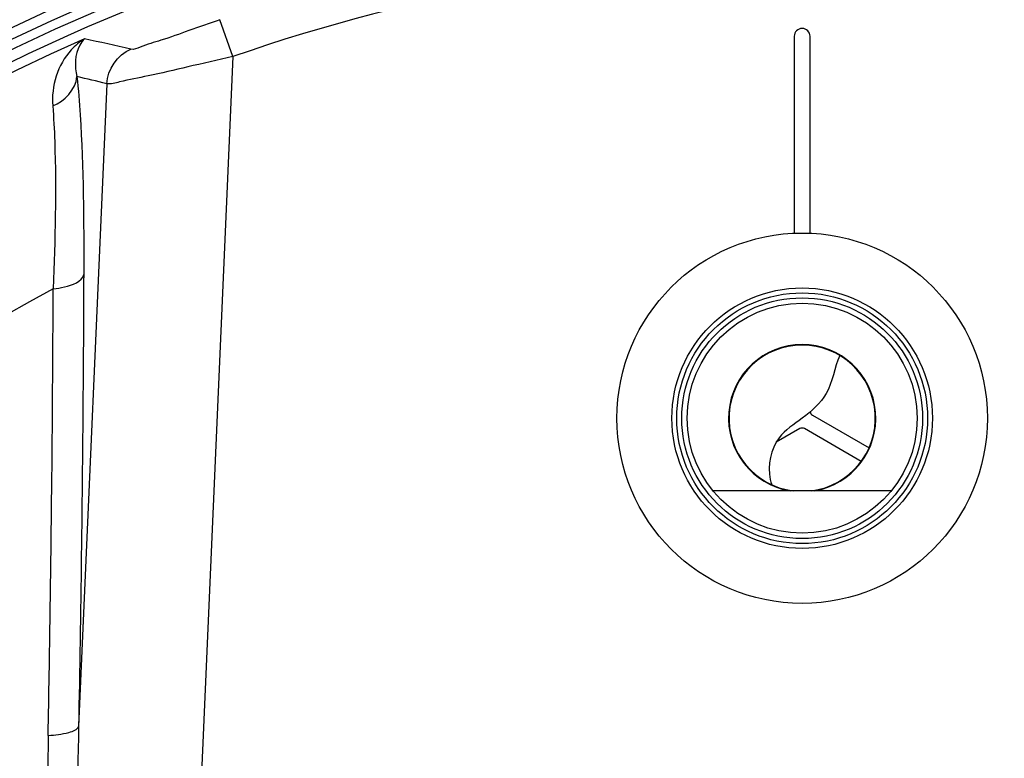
# Model space of a CAD drawing. Header units: millimetres. Extents: x 0 to 297, y 0 to 210.
# Tile 26 of 35: x 256 to 266, y 166 to 173. Entities that reach past the tile are written whole.
import ezdxf

# ---------------------------------------------------------------- set-up
doc = ezdxf.new("R2010")
doc.units = ezdxf.units.MM
doc.header["$LTSCALE"] = 16.335
doc.layers.get('0').update_dxf_attribs({"linetype": 'CONTINUOUS'})
doc.layers.add('08_SURFACES', color=7, linetype='CONTINUOUS')
doc.layers.add('AXES_REF', color=7, linetype='CONTINUOUS')

msp = doc.modelspace()

# ---------------------------------------------------------------- linework, layer by layer
at = {"color": 9, "linetype": 'Continuous'}
for p, q in [((258.1842, 172.7558), (258.0604, 173.1093)), ((258.1842, 172.7558), (257.6403, 160.2983)), ((256.9763, 172.4969), (256.7078, 166.3464))]:
    msp.add_line(p, q, dxfattribs=at)
at = {"color": 7, "linetype": 'Continuous'}
for p, q in [((263.5552, 172.9502), (263.5552, 171.0658)), ((263.7052, 171.0658), (263.7052, 172.9502)), ((263.7277, 169.3254), (264.2707, 169.0119)), ((263.6077, 169.1955), (263.3821, 169.0652)), ((264.1957, 168.882), (263.6527, 169.1955)), ((264.4835, 168.6002), (262.777, 168.6002))]:
    msp.add_line(p, q, dxfattribs=at)
for centre, radius in [((263.6302, 157.2002), 17.5425), ((263.6302, 157.2002), 17.355), ((263.6302, 169.2951), 1.2465), ((263.6302, 169.2951), 1.2), ((263.6302, 169.2951), 1.152), ((263.6302, 169.2951), 1.1004)]:
    msp.add_circle(centre, radius, dxfattribs=at)
at = {"color": 9, "linetype": 'Continuous'}
msp.add_circle((263.6302, 157.2002), 17.4432, dxfattribs=at)
at = {"color": 7, "linetype": 'Continuous'}
for centre, radius, start, end in [((263.6302, 157.2002), 17.25, 262.15697, 262.09551), ((263.6302, 172.9502), 0.075, 0, 180), ((263.6302, 169.2951), 0.7003, 277.1137, 262.87632), ((263.7502, 169.3644), 0.045, 192.19103, 240), ((263.6302, 169.1565), 0.045, 60, 120)]:
    msp.add_arc(centre, radius, start, end, dxfattribs=at)
at = {"color": 9, "linetype": 'Continuous'}
for centre, radius, start, end in [((263.6302, 157.2002), 16.4814, 70.70469, 109.29531), ((263.6302, 157.2002), 17.1586, 113.58727, 261.13404), ((251.8048, 149.5048), 23.9398, 76.95813, 78.04369), ((251.4566, 149.7692), 23.3884, 76.34937, 77.06468), ((-26.0175, 171.6229), 282.4844, 359.386988, 359.779289), ((263.6302, 169.2951), 0.7046, 279.48088, 260.51682), ((-49.9102, 171.8793), 306.3784, 358.948989, 359.386839)]:
    msp.add_arc(centre, radius, start, end, dxfattribs=at)
for points, knots in [([(258.0604, 173.1093), (257.9609, 173.0744), (257.773, 173.01), (257.5187, 172.9145), (257.3364, 172.8668), (257.2374, 172.82), (257.2071, 172.827)], [0, 0, 0, 0, 0.351847, 0.665154, 0.896249, 1, 1, 1, 1]), ([(256.7643, 172.9252), (256.717, 172.8965), (256.5265, 172.7409), (256.4444, 172.471), (256.46, 172.2835)], [0, 0, 0, 0, 0.227163, 1, 1, 1, 1]), ([(256.7643, 172.9252), (256.7461, 172.9082), (256.6697, 172.8054), (256.6676, 172.6621), (256.6921, 172.5641)], [0, 0, 0, 0, 0.197709, 1, 1, 1, 1]), ([(258.1842, 172.7558), (258.0398, 172.7229), (257.7695, 172.6624), (257.4077, 172.5737), (257.1515, 172.5307), (257.0171, 172.4896), (256.9763, 172.4969)], [0, 0, 0, 0, 0.359463, 0.673757, 0.899264, 1, 1, 1, 1]), ([(256.6921, 172.5641), (256.7053, 172.4421), (256.753, 171.8119), (256.7583, 171.1794), (256.7564, 170.6703)], [0, 0, 0, 0, 0.194185, 1, 1, 1, 1]), ([(256.46, 172.2835), (256.4694, 172.1705), (256.4979, 171.5878), (256.4835, 171.0041), (256.4648, 170.5347)], [0, 0, 0, 0, 0.194424, 1, 1, 1, 1]), ([(256.4648, 170.5347), (256.5014, 170.538), (256.6028, 170.5542), (256.7397, 170.5997), (256.7564, 170.6703)], [0, 0, 0, 0, 0.336112, 1, 1, 1, 1]), ([(256.7564, 170.6703), (256.755, 170.3175), (256.7468, 168.8761), (256.7277, 167.4348), (256.7078, 166.3464)], [0, 0, 0, 0, 0.244793, 1, 1, 1, 1]), ([(256.4167, 166.2596), (256.4837, 166.2626), (256.577, 166.2745), (256.6959, 166.3123), (256.7078, 166.3464)], [0, 0, 0, 0, 0.649615, 1, 1, 1, 1]), ([(256.7078, 166.3464), (256.6938, 165.7736), (256.7017, 164.9122), (256.7564, 163.7641), (256.8188, 162.9003), (256.8879, 162.1813), (256.9567, 161.6046), (257.0142, 161.1779), (257.0912, 160.7321), (257.156, 160.3705), (257.3796, 159.7503), (257.5879, 160.1683), (257.6403, 160.2983)], [0, 0, 0, 0, 0.249218, 0.374403, 0.499937, 0.625787, 0.688817, 0.751904, 0.815031, 0.878151, 0.939049, 1, 1, 1, 1]), ([(256.4167, 166.2596), (256.4062, 165.6855), (256.4288, 164.821), (256.5177, 163.67), (256.6126, 162.8028), (256.7151, 162.0806), (256.8143, 161.504), (256.8994, 161.0721), (257.001, 160.6443), (257.1062, 160.2906), (257.2182, 160.0606), (257.3102, 159.9416), (257.4701, 159.9106), (257.6028, 160.0762), (257.6736, 160.1974), (257.7077, 160.2634)], [0, 0, 0, 0, 0.246856, 0.371267, 0.496277, 0.621829, 0.684785, 0.747839, 0.81096, 0.874052, 0.905467, 0.921353, 0.93656, 0.968068, 1, 1, 1, 1])]:
    msp.add_open_spline(points, degree=3, knots=knots, dxfattribs=at)
for points in [[(256.9763, 172.4969), (256.9823, 172.6311), (257.0832, 172.7755), (257.2071, 172.827)], [(256.46, 172.2835), (256.5735, 172.3266), (256.6808, 172.4432), (256.6921, 172.5641)]]:
    msp.add_open_spline(points, degree=3, dxfattribs=at)
at = {"color": 7, "linetype": 'Continuous'}
msp.add_open_spline([(263.9899, 169.8959), (263.9393, 169.7785), (263.9075, 169.5238), (263.6452, 169.2965), (263.3524, 169.11), (263.2909, 168.8257), (263.3338, 168.6749), (263.3393, 168.6581)], degree=3, knots=[0, 0, 0, 0, 0.263027, 0.4883, 0.685456, 0.964504, 1, 1, 1, 1], dxfattribs=at)
at = {"layer": '08_SURFACES', "color": 9, "linetype": 'Continuous'}
msp.add_arc((263.6302, 157.2002), 15.1378, 118.25191, 179.71613, dxfattribs=at)
at = {"layer": 'AXES_REF', "color": 7, "linetype": 'Continuous'}
msp.add_circle((263.6302, 169.2951), 1.7724, dxfattribs=at)

doc.saveas('drawing.dxf')
